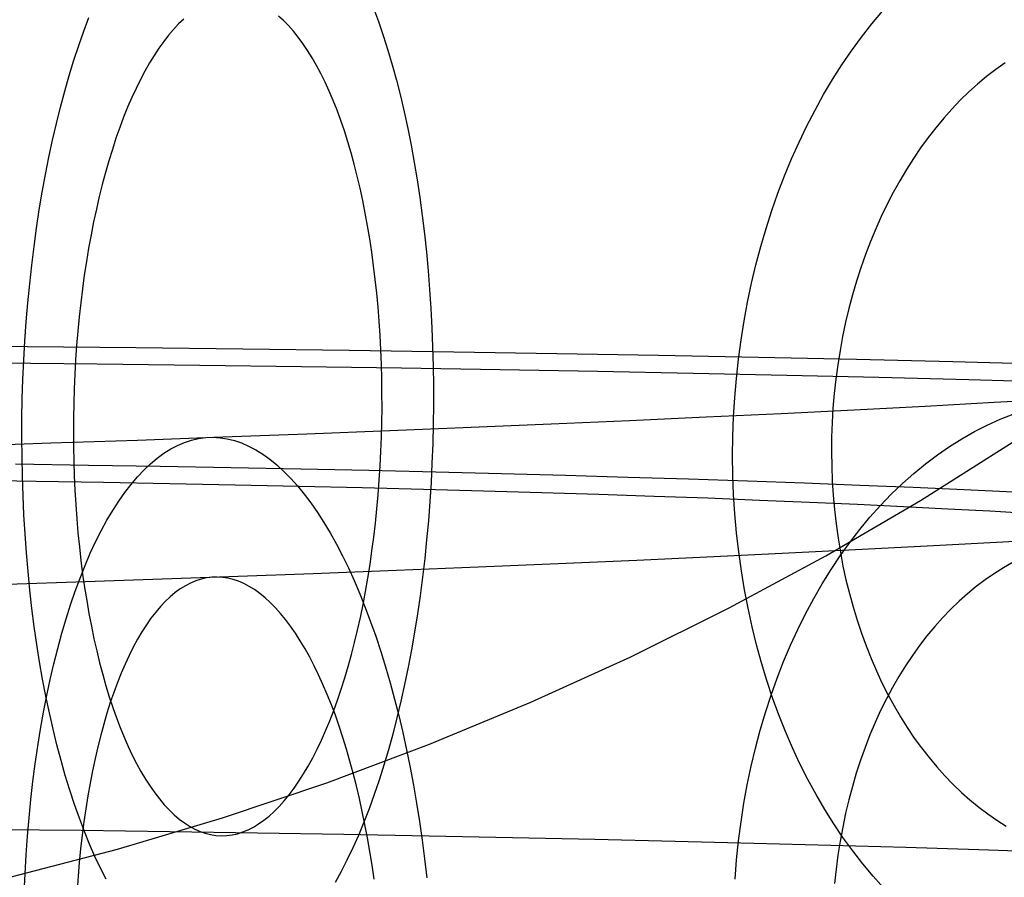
# Model space of a CAD drawing. Header units: millimetres. Extents: x -653 to -103, y 0 to 350.
# Tile 71 of 112: x -213 to -199, y 17 to 30. Entities that reach past the tile are written whole.
import ezdxf

# ---------------------------------------------------------------- set-up
doc = ezdxf.new("R2010")
doc.units = ezdxf.units.MM
doc.layers.add('Level Side Table Ferm Living', color=7, linetype='Continuous', true_color=0x000000)

msp = doc.modelspace()

# ---------------------------------------------------------------- linework, layer by layer
at = {"layer": 'Level Side Table Ferm Living'}
for p, q in [((-207.863, 29.741, 217.383), (-207.792, 29.548, 217.57)), ((-212.009, 29.41, 206.915), (-211.935, 29.608, 207.095)), ((-209.149, 29.563, 214.139), (-209.221, 29.628, 213.955)), ((-200.734, 29.516, 199.979), (-200.582, 29.698, 200.124)), ((-210.651, 29.514, 210.343), (-210.724, 29.437, 210.164)), ((-210.578, 29.583, 210.525), (-210.651, 29.514, 210.343)), ((-209.078, 29.491, 214.321), (-209.149, 29.563, 214.139)), ((-209.008, 29.412, 214.501), (-209.078, 29.491, 214.321)), ((-207.792, 29.548, 217.57), (-207.724, 29.348, 217.75)), ((-200.881, 29.327, 199.839), (-200.734, 29.516, 199.979)), ((-212.081, 29.205, 206.741), (-212.009, 29.41, 206.915)), ((-210.795, 29.354, 209.987), (-210.865, 29.264, 209.812)), ((-210.724, 29.437, 210.164), (-210.795, 29.354, 209.987)), ((-208.939, 29.327, 214.678), (-209.008, 29.412, 214.501)), ((-208.872, 29.235, 214.852), (-208.939, 29.327, 214.678)), ((-207.724, 29.348, 217.75), (-207.658, 29.141, 217.924)), ((-201.024, 29.131, 199.704), (-200.881, 29.327, 199.839)), ((-212.15, 28.994, 206.574), (-212.081, 29.205, 206.741)), ((-210.934, 29.168, 209.641), (-211.002, 29.065, 209.473)), ((-210.865, 29.264, 209.812), (-210.934, 29.168, 209.641)), ((-208.806, 29.137, 215.024), (-208.872, 29.235, 214.852)), ((-211.002, 29.065, 209.473), (-211.069, 28.956, 209.309)), ((-208.741, 29.032, 215.192), (-208.806, 29.137, 215.024)), ((-208.677, 28.921, 215.356), (-208.741, 29.032, 215.192)), ((-207.658, 29.141, 217.924), (-207.595, 28.929, 218.091)), ((-201.162, 28.928, 199.574), (-201.024, 29.131, 199.704)), ((-212.217, 28.777, 206.414), (-212.15, 28.994, 206.574)), ((-211.069, 28.956, 209.309), (-211.135, 28.841, 209.148)), ((-208.615, 28.805, 215.517), (-208.677, 28.921, 215.356)), ((-207.595, 28.929, 218.091), (-207.535, 28.71, 218.251)), ((-201.295, 28.719, 199.449), (-201.162, 28.928, 199.574)), ((-198.826, 28.958, 201.91), (-198.959, 28.864, 201.781)), ((-212.281, 28.554, 206.262), (-212.217, 28.777, 206.414)), ((-211.135, 28.841, 209.148), (-211.199, 28.72, 208.991)), ((-208.555, 28.682, 215.674), (-208.615, 28.805, 215.517)), ((-199.09, 28.763, 201.654), (-199.218, 28.655, 201.53)), ((-198.959, 28.864, 201.781), (-199.09, 28.763, 201.654)), ((-211.199, 28.72, 208.991), (-211.261, 28.593, 208.838)), ((-208.496, 28.553, 215.827), (-208.555, 28.682, 215.674)), ((-207.535, 28.71, 218.251), (-207.478, 28.485, 218.404)), ((-201.423, 28.504, 199.329), (-201.295, 28.719, 199.449)), ((-199.218, 28.655, 201.53), (-199.343, 28.542, 201.408)), ((-212.342, 28.326, 206.116), (-212.281, 28.554, 206.262)), ((-211.322, 28.461, 208.689), (-211.381, 28.323, 208.544)), ((-211.261, 28.593, 208.838), (-211.322, 28.461, 208.689)), ((-208.44, 28.419, 215.976), (-208.496, 28.553, 215.827)), ((-207.478, 28.485, 218.404), (-207.424, 28.255, 218.549)), ((-201.545, 28.282, 199.215), (-201.423, 28.504, 199.329)), ((-199.343, 28.542, 201.408), (-199.466, 28.423, 201.29)), ((-212.4, 28.092, 205.978), (-212.342, 28.326, 206.116)), ((-211.381, 28.323, 208.544), (-211.439, 28.18, 208.405)), ((-208.385, 28.28, 216.121), (-208.44, 28.419, 215.976)), ((-199.466, 28.423, 201.29), (-199.586, 28.297, 201.175)), ((-211.439, 28.18, 208.405), (-211.494, 28.032, 208.27)), ((-208.331, 28.135, 216.261), (-208.385, 28.28, 216.121)), ((-207.424, 28.255, 218.549), (-207.373, 28.019, 218.687)), ((-201.662, 28.055, 199.106), (-201.545, 28.282, 199.215)), ((-199.586, 28.297, 201.175), (-199.703, 28.166, 201.063)), ((-212.455, 27.853, 205.848), (-212.4, 28.092, 205.978)), ((-208.28, 27.985, 216.396), (-208.331, 28.135, 216.261)), ((-201.774, 27.823, 199.003), (-201.662, 28.055, 199.106)), ((-199.703, 28.166, 201.063), (-199.817, 28.03, 200.954)), ((-211.494, 28.032, 208.27), (-211.548, 27.878, 208.139)), ((-208.231, 27.83, 216.526), (-208.28, 27.985, 216.396)), ((-207.373, 28.019, 218.687), (-207.325, 27.779, 218.818)), ((-199.817, 28.03, 200.954), (-199.928, 27.888, 200.849)), ((-212.507, 27.609, 205.725), (-212.455, 27.853, 205.848)), ((-211.548, 27.878, 208.139), (-211.6, 27.72, 208.014)), ((-208.184, 27.671, 216.651), (-208.231, 27.83, 216.526)), ((-207.325, 27.779, 218.818), (-207.281, 27.534, 218.941)), ((-201.88, 27.585, 198.907), (-201.774, 27.823, 199.003)), ((-199.928, 27.888, 200.849), (-200.035, 27.741, 200.748)), ((-211.6, 27.72, 208.014), (-211.65, 27.557, 207.894)), ((-208.139, 27.506, 216.772), (-208.184, 27.671, 216.651)), ((-200.035, 27.741, 200.748), (-200.138, 27.589, 200.65)), ((-212.556, 27.361, 205.611), (-212.507, 27.609, 205.725)), ((-211.65, 27.557, 207.894), (-211.698, 27.39, 207.78)), ((-208.096, 27.338, 216.886), (-208.139, 27.506, 216.772)), ((-207.281, 27.534, 218.941), (-207.239, 27.285, 219.055)), ((-201.981, 27.342, 198.816), (-201.88, 27.585, 198.907)), ((-200.138, 27.589, 200.65), (-200.238, 27.432, 200.556)), ((-212.602, 27.109, 205.504), (-212.556, 27.361, 205.611)), ((-211.698, 27.39, 207.78), (-211.744, 27.219, 207.67)), ((-208.056, 27.165, 216.995), (-208.096, 27.338, 216.886)), ((-202.075, 27.095, 198.731), (-201.981, 27.342, 198.816)), ((-200.238, 27.432, 200.556), (-200.334, 27.27, 200.466)), ((-211.744, 27.219, 207.67), (-211.787, 27.043, 207.567)), ((-207.239, 27.285, 219.055), (-207.201, 27.031, 219.162)), ((-200.334, 27.27, 200.466), (-200.426, 27.104, 200.381)), ((-212.645, 26.853, 205.406), (-212.602, 27.109, 205.504)), ((-208.017, 26.989, 217.099), (-208.056, 27.165, 216.995)), ((-202.163, 26.844, 198.652), (-202.075, 27.095, 198.731)), ((-200.426, 27.104, 200.381), (-200.514, 26.934, 200.299)), ((-211.787, 27.043, 207.567), (-211.829, 26.864, 207.469)), ((-207.981, 26.808, 217.197), (-208.017, 26.989, 217.099)), ((-207.201, 27.031, 219.162), (-207.166, 26.774, 219.26)), ((-200.514, 26.934, 200.299), (-200.597, 26.759, 200.222)), ((-212.685, 26.593, 205.316), (-212.645, 26.853, 205.406)), ((-211.829, 26.864, 207.469), (-211.868, 26.681, 207.377)), ((-207.948, 26.625, 217.289), (-207.981, 26.808, 217.197)), ((-207.166, 26.774, 219.26), (-207.134, 26.513, 219.35)), ((-202.245, 26.589, 198.58), (-202.163, 26.844, 198.652)), ((-211.868, 26.681, 207.377), (-211.905, 26.495, 207.291)), ((-200.597, 26.759, 200.222), (-200.677, 26.581, 200.149)), ((-212.721, 26.33, 205.235), (-212.685, 26.593, 205.316)), ((-211.905, 26.495, 207.291), (-211.939, 26.306, 207.212)), ((-207.917, 26.438, 217.375), (-207.948, 26.625, 217.289)), ((-207.134, 26.513, 219.35), (-207.106, 26.249, 219.432)), ((-202.321, 26.33, 198.514), (-202.245, 26.589, 198.58)), ((-200.677, 26.581, 200.149), (-200.752, 26.399, 200.081)), ((-207.888, 26.247, 217.455), (-207.917, 26.438, 217.375)), ((-200.752, 26.399, 200.081), (-200.823, 26.214, 200.018)), ((-212.754, 26.064, 205.162), (-212.721, 26.33, 205.235)), ((-211.939, 26.306, 207.212), (-211.971, 26.114, 207.138)), ((-207.862, 26.054, 217.529), (-207.888, 26.247, 217.455)), ((-207.106, 26.249, 219.432), (-207.081, 25.982, 219.505)), ((-202.391, 26.068, 198.454), (-202.321, 26.33, 198.514)), ((-200.823, 26.214, 200.018), (-200.889, 26.026, 199.959)), ((-211.971, 26.114, 207.138), (-212.001, 25.919, 207.07)), ((-202.454, 25.803, 198.401), (-202.391, 26.068, 198.454)), ((-212.783, 25.796, 205.098), (-212.754, 26.064, 205.162)), ((-207.838, 25.859, 217.596), (-207.862, 26.054, 217.529)), ((-207.081, 25.982, 219.505), (-207.06, 25.713, 219.569)), ((-200.889, 26.026, 199.959), (-200.951, 25.834, 199.904)), ((-212.809, 25.525, 205.042), (-212.783, 25.796, 205.098)), ((-212.001, 25.919, 207.07), (-212.028, 25.722, 207.009)), ((-207.817, 25.661, 217.657), (-207.838, 25.859, 217.596)), ((-202.511, 25.535, 198.355), (-202.454, 25.803, 198.401)), ((-200.951, 25.834, 199.904), (-201.008, 25.64, 199.855)), ((-212.028, 25.722, 207.009), (-212.053, 25.522, 206.955)), ((-207.798, 25.461, 217.712), (-207.817, 25.661, 217.657)), ((-207.06, 25.713, 219.569), (-207.042, 25.441, 219.625)), ((-212.832, 25.252, 204.995), (-212.809, 25.525, 205.042)), ((-212.053, 25.522, 206.955), (-212.075, 25.321, 206.907)), ((-202.561, 25.265, 198.315), (-202.511, 25.535, 198.355)), ((-201.008, 25.64, 199.855), (-201.06, 25.444, 199.81)), ((-207.782, 25.259, 217.76), (-207.798, 25.461, 217.712)), ((-207.042, 25.441, 219.625), (-207.027, 25.168, 219.672)), ((-201.06, 25.444, 199.81), (-201.107, 25.245, 199.77)), ((-212.851, 24.977, 204.957), (-212.832, 25.252, 204.995)), ((-212.075, 25.321, 206.907), (-212.095, 25.118, 206.865)), ((-207.769, 25.055, 217.802), (-207.782, 25.259, 217.76)), ((-202.604, 24.992, 198.282), (-202.561, 25.265, 198.315)), ((-201.107, 25.245, 199.77), (-201.15, 25.044, 199.736)), ((-212.095, 25.118, 206.865), (-212.112, 24.913, 206.83)), ((-207.027, 25.168, 219.672), (-207.017, 24.893, 219.71)), ((-212.867, 24.702, 204.928), (-212.851, 24.977, 204.957)), ((-207.758, 24.85, 217.837), (-207.769, 25.055, 217.802)), ((-202.641, 24.718, 198.256), (-202.604, 24.992, 198.282)), ((-201.15, 25.044, 199.736), (-201.187, 24.841, 199.706)), ((-212.815, 24.896, 221.579), (-214.379, 24.91, 221.939)), ((-211.265, 24.88, 221.164), (-212.815, 24.896, 221.579)), ((-212.112, 24.913, 206.83), (-212.126, 24.707, 206.802)), ((-209.731, 24.862, 220.695), (-211.265, 24.88, 221.164)), ((-208.213, 24.842, 220.173), (-209.731, 24.862, 220.695)), ((-206.715, 24.82, 219.598), (-208.213, 24.842, 220.173)), ((-207.75, 24.644, 217.866), (-207.758, 24.85, 217.837)), ((-207.017, 24.893, 219.71), (-207.009, 24.617, 219.739)), ((-205.238, 24.795, 218.972), (-206.715, 24.82, 219.598)), ((-201.187, 24.841, 199.706), (-201.22, 24.637, 199.681)), ((-211.815, 24.646, 219.255), (-213.297, 24.661, 219.652)), ((-212.879, 24.425, 204.908), (-212.867, 24.702, 204.928)), ((-212.126, 24.707, 206.802), (-212.138, 24.501, 206.78)), ((-203.784, 24.769, 218.294), (-205.238, 24.795, 218.972)), ((-202.354, 24.741, 217.566), (-203.784, 24.769, 218.294)), ((-202.671, 24.443, 198.236), (-202.641, 24.718, 198.256)), ((-200.95, 24.711, 216.789), (-202.354, 24.741, 217.566)), ((-199.575, 24.679, 215.963), (-200.95, 24.711, 216.789)), ((-198.229, 24.645, 215.089), (-199.575, 24.679, 215.963)), ((-210.347, 24.629, 218.807), (-211.815, 24.646, 219.255)), ((-208.895, 24.609, 218.307), (-210.347, 24.629, 218.807)), ((-207.462, 24.588, 217.757), (-208.895, 24.609, 218.307)), ((-207.744, 24.437, 217.888), (-207.75, 24.644, 217.866)), ((-206.049, 24.565, 217.158), (-207.462, 24.588, 217.757)), ((-207.009, 24.617, 219.739), (-207.005, 24.34, 219.759)), ((-204.658, 24.54, 216.51), (-206.049, 24.565, 217.158)), ((-203.29, 24.513, 215.813), (-204.658, 24.54, 216.51)), ((-201.22, 24.637, 199.681), (-201.248, 24.431, 199.661)), ((-212.888, 24.148, 204.897), (-212.879, 24.425, 204.908)), ((-212.138, 24.501, 206.78), (-212.147, 24.293, 206.765)), ((-207.742, 24.229, 217.903), (-207.744, 24.437, 217.888)), ((-201.947, 24.484, 215.07), (-203.29, 24.513, 215.813)), ((-202.695, 24.167, 198.223), (-202.671, 24.443, 198.236)), ((-200.631, 24.454, 214.28), (-201.947, 24.484, 215.07)), ((-201.248, 24.431, 199.661), (-201.27, 24.225, 199.647)), ((-199.344, 24.421, 213.444), (-200.631, 24.454, 214.28)), ((-198.086, 24.387, 212.564), (-199.344, 24.421, 213.444)), ((-212.147, 24.293, 206.765), (-212.153, 24.085, 206.756)), ((-207.005, 24.34, 219.759), (-207.005, 24.063, 219.771)), ((-212.893, 23.87, 204.895), (-212.888, 24.148, 204.897)), ((-207.741, 24.021, 217.911), (-207.742, 24.229, 217.903)), ((-202.711, 23.89, 198.218), (-202.695, 24.167, 198.223)), ((-201.27, 24.225, 199.647), (-201.288, 24.018, 199.637)), ((-199.967, 24.046, 16.931), (-198.98, 24.1, 17.788)), ((-198.98, 24.1, 17.788), (-198.023, 24.155, 18.68)), ((-212.153, 24.085, 206.756), (-212.157, 23.877, 206.755)), ((-207.744, 23.813, 217.913), (-207.741, 24.021, 217.911)), ((-207.005, 24.063, 219.771), (-207.009, 23.785, 219.773)), ((-202.029, 23.941, 15.321), (-200.984, 23.993, 16.108)), ((-201.288, 24.018, 199.637), (-201.3, 23.81, 199.633)), ((-200.984, 23.993, 16.108), (-199.967, 24.046, 16.931)), ((-212.894, 23.592, 204.902), (-212.893, 23.87, 204.895)), ((-212.157, 23.877, 206.755), (-212.158, 23.669, 206.76)), ((-207.749, 23.605, 217.908), (-207.744, 23.813, 217.913)), ((-205.32, 23.79, 13.185), (-204.198, 23.84, 13.859)), ((-204.198, 23.84, 13.859), (-203.101, 23.89, 14.571)), ((-203.101, 23.89, 14.571), (-202.029, 23.941, 15.321)), ((-202.721, 23.612, 198.219), (-202.711, 23.89, 198.218)), ((-199.083, 23.773, 20.69), (-198.898, 23.857, 20.5)), ((-198.898, 23.857, 20.5), (-198.711, 23.932, 20.309)), ((-208.816, 23.649, 11.405), (-207.63, 23.695, 11.958)), ((-207.63, 23.695, 11.958), (-206.464, 23.742, 12.551)), ((-207.009, 23.785, 219.773), (-207.015, 23.508, 219.766)), ((-206.464, 23.742, 12.551), (-205.32, 23.79, 13.185)), ((-201.3, 23.81, 199.633), (-201.308, 23.602, 199.633)), ((-199.445, 23.578, 21.064), (-199.265, 23.68, 20.878)), ((-199.265, 23.68, 20.878), (-199.083, 23.773, 20.69)), ((-212.892, 23.315, 204.918), (-212.894, 23.592, 204.902)), ((-212.479, 23.518, 10), (-211.242, 23.56, 10.426)), ((-212.158, 23.669, 206.76), (-212.157, 23.461, 206.772)), ((-211.242, 23.56, 10.426), (-210.02, 23.604, 10.894)), ((-210.567, 23.526, 11.569), (-210.466, 23.558, 11.313)), ((-210.466, 23.558, 11.313), (-210.365, 23.581, 11.055)), ((-210.365, 23.581, 11.055), (-210.264, 23.595, 10.797)), ((-210.264, 23.595, 10.797), (-210.162, 23.599, 10.539)), ((-210.162, 23.599, 10.539), (-210.059, 23.593, 10.28)), ((-210.059, 23.593, 10.28), (-209.957, 23.577, 10.023)), ((-210.02, 23.604, 10.894), (-208.816, 23.649, 11.405)), ((-209.957, 23.577, 10.023), (-209.854, 23.552, 9.766)), ((-209.854, 23.552, 9.766), (-209.752, 23.518, 9.51)), ((-207.757, 23.397, 217.896), (-207.749, 23.605, 217.908)), ((-202.724, 23.334, 198.226), (-202.721, 23.612, 198.219)), ((-201.308, 23.602, 199.633), (-201.31, 23.393, 199.639)), ((-200.037, 22.697, 223), (-198.709, 23.536, 223)), ((-200.037, 22.697, 225), (-198.709, 23.536, 225)), ((-200.037, 22.697, 224), (-198.709, 23.536, 224)), ((-199.621, 23.467, 21.247), (-199.445, 23.578, 21.064)), ((-213.731, 23.477, 9.618), (-212.479, 23.518, 10)), ((-212.157, 23.461, 206.772), (-212.153, 23.253, 206.79)), ((-210.863, 23.371, 12.332), (-210.765, 23.432, 12.079)), ((-210.765, 23.432, 12.079), (-210.666, 23.483, 11.825)), ((-210.666, 23.483, 11.825), (-210.567, 23.526, 11.569)), ((-209.752, 23.518, 9.51), (-209.65, 23.474, 9.256)), ((-209.65, 23.474, 9.256), (-209.548, 23.42, 9.003)), ((-209.548, 23.42, 9.003), (-209.446, 23.357, 8.752)), ((-207.767, 23.19, 217.878), (-207.757, 23.397, 217.896)), ((-207.015, 23.508, 219.766), (-207.026, 23.23, 219.751)), ((-201.31, 23.393, 199.639), (-201.307, 23.185, 199.65)), ((-199.795, 23.348, 21.428), (-199.621, 23.467, 21.247)), ((-212.887, 23.039, 204.942), (-212.892, 23.315, 204.918)), ((-212.153, 23.253, 206.79), (-212.146, 23.047, 206.815)), ((-211.055, 23.22, 12.831), (-210.96, 23.3, 12.583)), ((-210.96, 23.3, 12.583), (-210.863, 23.371, 12.332)), ((-209.446, 23.357, 8.752), (-209.345, 23.285, 8.504)), ((-209.345, 23.285, 8.504), (-209.245, 23.203, 8.258)), ((-202.72, 23.057, 198.241), (-202.724, 23.334, 198.226)), ((-199.965, 23.219, 21.606), (-199.795, 23.348, 21.428)), ((-211.943, 23.198, 206.712), (-212.986, 23.214, 207.113)), ((-210.914, 23.181, 206.276), (-211.943, 23.198, 206.712)), ((-211.241, 23.033, 13.319), (-211.149, 23.131, 13.077)), ((-211.149, 23.131, 13.077), (-211.055, 23.22, 12.831)), ((-209.901, 23.163, 205.804), (-210.914, 23.181, 206.276)), ((-208.905, 23.144, 205.297), (-209.901, 23.163, 205.804)), ((-209.245, 23.203, 8.258), (-209.146, 23.112, 8.015)), ((-209.146, 23.112, 8.015), (-209.048, 23.012, 7.776)), ((-207.928, 23.123, 204.756), (-208.905, 23.144, 205.297)), ((-206.97, 23.1, 204.18), (-207.928, 23.123, 204.756)), ((-207.78, 22.984, 217.853), (-207.767, 23.19, 217.878)), ((-207.026, 23.23, 219.751), (-207.04, 22.954, 219.726)), ((-201.307, 23.185, 199.65), (-201.299, 22.978, 199.666)), ((-200.132, 23.083, 21.781), (-199.965, 23.219, 21.606)), ((-212.69, 22.967, 204.872), (-213.668, 22.981, 205.247)), ((-212.878, 22.763, 204.976), (-212.887, 23.039, 204.942)), ((-211.725, 22.951, 204.462), (-212.69, 22.967, 204.872)), ((-212.146, 23.047, 206.815), (-212.136, 22.841, 206.847)), ((-211.332, 22.926, 13.559), (-211.241, 23.033, 13.319)), ((-209.048, 23.012, 7.776), (-208.95, 22.904, 7.539)), ((-207.796, 22.778, 217.821), (-207.78, 22.984, 217.853)), ((-206.032, 23.077, 203.572), (-206.97, 23.1, 204.18)), ((-205.117, 23.052, 202.932), (-206.032, 23.077, 203.572)), ((-204.224, 23.026, 202.26), (-205.117, 23.052, 202.932)), ((-203.356, 22.999, 201.557), (-204.224, 23.026, 202.26)), ((-202.512, 22.971, 200.824), (-203.356, 22.999, 201.557)), ((-202.71, 22.78, 198.262), (-202.72, 23.057, 198.241)), ((-201.695, 22.941, 200.062), (-202.512, 22.971, 200.824)), ((-201.299, 22.978, 199.666), (-201.286, 22.771, 199.687)), ((-200.295, 22.938, 21.952), (-200.132, 23.083, 21.781)), ((-212.136, 22.841, 206.847), (-212.124, 22.637, 206.886)), ((-210.775, 22.934, 204.02), (-211.725, 22.951, 204.462)), ((-211.422, 22.811, 13.795), (-211.332, 22.926, 13.559)), ((-209.841, 22.915, 203.544), (-210.775, 22.934, 204.02)), ((-208.925, 22.896, 203.037), (-209.841, 22.915, 203.544)), ((-208.95, 22.904, 7.539), (-208.854, 22.786, 7.307)), ((-208.026, 22.875, 202.497), (-208.925, 22.896, 203.037)), ((-207.147, 22.853, 201.927), (-208.026, 22.875, 202.497)), ((-206.289, 22.83, 201.326), (-207.147, 22.853, 201.927)), ((-207.04, 22.954, 219.726), (-207.057, 22.679, 219.693)), ((-205.452, 22.805, 200.696), (-206.289, 22.83, 201.326)), ((-200.905, 22.911, 199.273), (-201.695, 22.941, 200.062)), ((-200.142, 22.879, 198.456), (-200.905, 22.911, 199.273)), ((-200.454, 22.784, 22.121), (-200.295, 22.938, 21.952)), ((-199.409, 22.847, 197.613), (-200.142, 22.879, 198.456)), ((-198.706, 22.813, 196.745), (-199.409, 22.847, 197.613)), ((-212.865, 22.489, 205.018), (-212.878, 22.763, 204.976)), ((-211.594, 22.553, 14.256), (-211.509, 22.686, 14.028)), ((-211.509, 22.686, 14.028), (-211.422, 22.811, 13.795)), ((-208.854, 22.786, 7.307), (-208.759, 22.66, 7.079)), ((-207.814, 22.574, 217.783), (-207.796, 22.778, 217.821)), ((-204.637, 22.78, 200.037), (-205.452, 22.805, 200.696)), ((-203.846, 22.753, 199.35), (-204.637, 22.78, 200.037)), ((-203.08, 22.726, 198.636), (-203.846, 22.753, 199.35)), ((-202.339, 22.697, 197.895), (-203.08, 22.726, 198.636)), ((-202.692, 22.505, 198.29), (-202.71, 22.78, 198.262)), ((-201.624, 22.667, 197.129), (-202.339, 22.697, 197.895)), ((-201.392, 21.904, 223), (-200.037, 22.697, 223)), ((-201.392, 21.904, 225), (-200.037, 22.697, 225)), ((-201.392, 21.904, 224), (-200.037, 22.697, 224)), ((-201.286, 22.771, 199.687), (-201.268, 22.565, 199.713)), ((-200.609, 22.623, 22.285), (-200.454, 22.784, 22.121)), ((-212.124, 22.637, 206.886), (-212.11, 22.434, 206.931)), ((-211.678, 22.412, 14.48), (-211.594, 22.553, 14.256)), ((-208.759, 22.66, 7.079), (-208.665, 22.525, 6.854)), ((-207.835, 22.372, 217.738), (-207.814, 22.574, 217.783)), ((-207.057, 22.679, 219.693), (-207.078, 22.405, 219.65)), ((-200.936, 22.637, 196.339), (-201.624, 22.667, 197.129)), ((-201.268, 22.565, 199.713), (-201.245, 22.361, 199.745)), ((-200.277, 22.605, 195.525), (-200.936, 22.637, 196.339)), ((-200.76, 22.454, 22.446), (-200.609, 22.623, 22.285)), ((-199.646, 22.573, 194.689), (-200.277, 22.605, 195.525)), ((-199.045, 22.54, 193.831), (-199.646, 22.573, 194.689)), ((-212.849, 22.217, 205.07), (-212.865, 22.489, 205.018)), ((-212.11, 22.434, 206.931), (-212.092, 22.233, 206.982)), ((-211.759, 22.262, 14.699), (-211.678, 22.412, 14.48)), ((-208.665, 22.525, 6.854), (-208.573, 22.382, 6.635)), ((-207.078, 22.405, 219.65), (-207.103, 22.134, 219.599)), ((-202.668, 22.23, 198.325), (-202.692, 22.505, 198.29)), ((-200.906, 22.278, 22.603), (-200.76, 22.454, 22.446)), ((-198.474, 22.506, 192.952), (-199.045, 22.54, 193.831)), ((-211.839, 22.104, 14.914), (-211.759, 22.262, 14.699)), ((-208.573, 22.382, 6.635), (-208.483, 22.231, 6.42)), ((-207.859, 22.172, 217.687), (-207.835, 22.372, 217.738)), ((-201.245, 22.361, 199.745), (-201.216, 22.158, 199.781)), ((-201.048, 22.094, 22.756), (-200.906, 22.278, 22.603)), ((-212.829, 21.946, 205.13), (-212.849, 22.217, 205.07)), ((-212.092, 22.233, 206.982), (-212.072, 22.034, 207.04)), ((-208.483, 22.231, 6.42), (-208.394, 22.072, 6.211)), ((-207.885, 21.973, 217.629), (-207.859, 22.172, 217.687)), ((-207.103, 22.134, 219.599), (-207.13, 21.864, 219.539)), ((-202.637, 21.958, 198.367), (-202.668, 22.23, 198.325)), ((-201.216, 22.158, 199.781), (-201.183, 21.956, 199.822)), ((-198.859, 22.104, 17.777), (-197.899, 22.158, 18.672)), ((-212.072, 22.034, 207.04), (-212.05, 21.837, 207.105)), ((-211.915, 21.939, 15.123), (-211.839, 22.104, 14.914)), ((-208.394, 22.072, 6.211), (-208.308, 21.905, 6.007)), ((-201.918, 21.944, 15.302), (-200.869, 21.997, 16.091)), ((-201.184, 21.903, 22.904), (-201.048, 22.094, 22.756)), ((-200.869, 21.997, 16.091), (-199.849, 22.05, 16.917)), ((-199.849, 22.05, 16.917), (-198.859, 22.104, 17.777)), ((-212.806, 21.678, 205.198), (-212.829, 21.946, 205.13)), ((-211.99, 21.766, 15.327), (-211.915, 21.939, 15.123)), ((-208.308, 21.905, 6.007), (-208.223, 21.73, 5.808)), ((-207.913, 21.777, 217.564), (-207.885, 21.973, 217.629)), ((-207.13, 21.864, 219.539), (-207.162, 21.597, 219.471)), ((-205.219, 21.793, 13.159), (-204.094, 21.842, 13.835)), ((-204.094, 21.842, 13.835), (-202.993, 21.893, 14.549)), ((-202.993, 21.893, 14.549), (-201.918, 21.944, 15.302)), ((-202.774, 21.157, 223), (-201.392, 21.904, 223)), ((-202.774, 21.157, 225), (-201.392, 21.904, 225)), ((-202.774, 21.157, 224), (-201.392, 21.904, 224)), ((-202.599, 21.687, 198.415), (-202.637, 21.958, 198.367)), ((-201.316, 21.706, 23.048), (-201.184, 21.903, 22.904)), ((-201.183, 21.956, 199.822), (-201.145, 21.757, 199.868)), ((-212.062, 21.585, 15.525), (-211.99, 21.766, 15.327)), ((-212.05, 21.837, 207.105), (-212.025, 21.643, 207.175)), ((-208.223, 21.73, 5.808), (-208.14, 21.548, 5.615)), ((-207.944, 21.584, 217.494), (-207.913, 21.777, 217.564)), ((-207.536, 21.697, 11.928), (-206.367, 21.744, 12.524)), ((-206.367, 21.744, 12.524), (-205.219, 21.793, 13.159)), ((-201.443, 21.501, 23.186), (-201.316, 21.706, 23.048)), ((-201.145, 21.757, 199.868), (-201.102, 21.559, 199.918)), ((-198.847, 21.733, 20.575), (-198.979, 21.65, 20.713)), ((-198.712, 21.81, 20.436), (-198.847, 21.733, 20.575)), ((-212.78, 21.413, 205.276), (-212.806, 21.678, 205.198)), ((-212.401, 21.52, 9.964), (-211.16, 21.562, 10.391)), ((-212.131, 21.398, 15.718), (-212.062, 21.585, 15.525)), ((-212.025, 21.643, 207.175), (-211.997, 21.451, 207.252)), ((-211.16, 21.562, 10.391), (-209.934, 21.606, 10.861)), ((-210.33, 21.57, 11.15), (-210.406, 21.545, 11.343)), ((-210.255, 21.587, 10.957), (-210.33, 21.57, 11.15)), ((-210.178, 21.597, 10.763), (-210.255, 21.587, 10.957)), ((-210.102, 21.6, 10.57), (-210.178, 21.597, 10.763)), ((-210.025, 21.595, 10.376), (-210.102, 21.6, 10.57)), ((-209.948, 21.584, 10.183), (-210.025, 21.595, 10.376)), ((-209.871, 21.565, 9.99), (-209.948, 21.584, 10.183)), ((-209.934, 21.606, 10.861), (-208.726, 21.651, 11.374)), ((-209.795, 21.539, 9.799), (-209.871, 21.565, 9.99)), ((-208.726, 21.651, 11.374), (-207.536, 21.697, 11.928)), ((-207.977, 21.393, 217.417), (-207.944, 21.584, 217.494)), ((-207.162, 21.597, 219.471), (-207.196, 21.332, 219.394)), ((-202.555, 21.418, 198.47), (-202.599, 21.687, 198.415)), ((-201.102, 21.559, 199.918), (-201.054, 21.364, 199.974)), ((-199.11, 21.56, 20.848), (-199.237, 21.464, 20.982)), ((-198.979, 21.65, 20.713), (-199.11, 21.56, 20.848)), ((-213.656, 21.479, 9.581), (-212.401, 21.52, 9.964)), ((-211.997, 21.451, 207.252), (-211.967, 21.262, 207.335)), ((-210.628, 21.429, 11.915), (-210.7, 21.376, 12.103)), ((-210.555, 21.475, 11.725), (-210.628, 21.429, 11.915)), ((-210.48, 21.513, 11.535), (-210.555, 21.475, 11.725)), ((-210.406, 21.545, 11.343), (-210.48, 21.513, 11.535)), ((-209.718, 21.506, 9.608), (-209.795, 21.539, 9.799)), ((-209.641, 21.466, 9.418), (-209.718, 21.506, 9.608)), ((-209.565, 21.419, 9.23), (-209.641, 21.466, 9.418)), ((-209.49, 21.364, 9.044), (-209.565, 21.419, 9.23)), ((-208.14, 21.548, 5.615), (-208.059, 21.359, 5.429)), ((-202.504, 21.152, 198.531), (-202.555, 21.418, 198.47)), ((-201.564, 21.291, 23.32), (-201.443, 21.501, 23.186)), ((-199.237, 21.464, 20.982), (-199.362, 21.361, 21.113)), ((-212.75, 21.15, 205.362), (-212.78, 21.413, 205.276)), ((-212.198, 21.203, 15.904), (-212.131, 21.398, 15.718)), ((-210.772, 21.316, 12.289), (-210.842, 21.249, 12.473)), ((-210.7, 21.376, 12.103), (-210.772, 21.316, 12.289)), ((-209.415, 21.303, 8.86), (-209.49, 21.364, 9.044)), ((-209.34, 21.235, 8.677), (-209.415, 21.303, 8.86)), ((-208.059, 21.359, 5.429), (-207.981, 21.163, 5.248)), ((-208.013, 21.205, 217.334), (-207.977, 21.393, 217.417)), ((-207.196, 21.332, 219.394), (-207.234, 21.071, 219.308)), ((-201.68, 21.074, 23.449), (-201.564, 21.291, 23.32)), ((-201.054, 21.364, 199.974), (-201.001, 21.172, 200.034)), ((-199.362, 21.361, 21.113), (-199.485, 21.253, 21.242)), ((-212.717, 20.891, 205.456), (-212.75, 21.15, 205.362)), ((-212.262, 21.001, 16.084), (-212.198, 21.203, 15.904)), ((-211.967, 21.262, 207.335), (-211.935, 21.077, 207.424)), ((-210.912, 21.176, 12.655), (-210.98, 21.096, 12.835)), ((-210.842, 21.249, 12.473), (-210.912, 21.176, 12.655)), ((-209.266, 21.16, 8.498), (-209.34, 21.235, 8.677)), ((-209.193, 21.078, 8.32), (-209.266, 21.16, 8.498)), ((-208.051, 21.021, 217.245), (-208.013, 21.205, 217.334)), ((-207.981, 21.163, 5.248), (-207.905, 20.96, 5.075)), ((-204.181, 20.459, 223), (-202.774, 21.157, 223)), ((-204.181, 20.459, 225), (-202.774, 21.157, 225)), ((-204.181, 20.459, 224), (-202.774, 21.157, 224)), ((-202.447, 20.889, 198.599), (-202.504, 21.152, 198.531)), ((-201.001, 21.172, 200.034), (-200.943, 20.983, 200.099)), ((-199.604, 21.138, 21.368), (-199.72, 21.017, 21.492)), ((-199.485, 21.253, 21.242), (-199.604, 21.138, 21.368)), ((-212.323, 20.794, 16.258), (-212.262, 21.001, 16.084)), ((-211.935, 21.077, 207.424), (-211.9, 20.895, 207.519)), ((-211.047, 21.009, 13.012), (-211.112, 20.915, 13.187)), ((-210.98, 21.096, 12.835), (-211.047, 21.009, 13.012)), ((-209.121, 20.99, 8.146), (-209.193, 21.078, 8.32)), ((-208.091, 20.84, 217.15), (-208.051, 21.021, 217.245)), ((-207.234, 21.071, 219.308), (-207.275, 20.813, 219.214)), ((-201.791, 20.851, 23.573), (-201.68, 21.074, 23.449)), ((-199.72, 21.017, 21.492), (-199.833, 20.89, 21.612)), ((-212.68, 20.636, 205.558), (-212.717, 20.891, 205.456)), ((-211.9, 20.895, 207.519), (-211.863, 20.716, 207.62)), ((-211.112, 20.915, 13.187), (-211.176, 20.816, 13.358)), ((-209.05, 20.896, 7.975), (-209.121, 20.99, 8.146)), ((-208.98, 20.795, 7.807), (-209.05, 20.896, 7.975)), ((-207.905, 20.96, 5.075), (-207.831, 20.751, 4.908)), ((-202.383, 20.629, 198.673), (-202.447, 20.889, 198.599)), ((-200.943, 20.983, 200.099), (-200.881, 20.796, 200.169)), ((-199.833, 20.89, 21.612), (-199.943, 20.758, 21.73)), ((-212.381, 20.579, 16.425), (-212.323, 20.794, 16.258)), ((-211.863, 20.716, 207.62), (-211.824, 20.542, 207.726)), ((-211.176, 20.816, 13.358), (-211.239, 20.71, 13.526)), ((-208.911, 20.687, 7.642), (-208.98, 20.795, 7.807)), ((-208.134, 20.662, 217.05), (-208.091, 20.84, 217.15)), ((-207.831, 20.751, 4.908), (-207.76, 20.535, 4.747)), ((-207.275, 20.813, 219.214), (-207.32, 20.558, 219.112)), ((-201.895, 20.623, 23.691), (-201.791, 20.851, 23.573)), ((-200.881, 20.796, 200.169), (-200.814, 20.614, 200.243)), ((-199.943, 20.758, 21.73), (-200.049, 20.62, 21.844)), ((-212.64, 20.384, 205.669), (-212.68, 20.636, 205.558)), ((-212.437, 20.359, 16.585), (-212.381, 20.579, 16.425)), ((-211.3, 20.597, 13.69), (-211.359, 20.479, 13.851)), ((-211.239, 20.71, 13.526), (-211.3, 20.597, 13.69)), ((-208.843, 20.574, 7.481), (-208.911, 20.687, 7.642)), ((-208.776, 20.454, 7.324), (-208.843, 20.574, 7.481)), ((-208.178, 20.489, 216.943), (-208.134, 20.662, 217.05)), ((-202.312, 20.373, 198.753), (-202.383, 20.629, 198.673)), ((-201.994, 20.389, 23.804), (-201.895, 20.623, 23.691)), ((-200.814, 20.614, 200.243), (-200.743, 20.434, 200.321)), ((-200.049, 20.62, 21.844), (-200.152, 20.477, 21.956)), ((-211.824, 20.542, 207.726), (-211.782, 20.371, 207.838)), ((-211.359, 20.479, 13.851), (-211.417, 20.355, 14.008)), ((-208.711, 20.329, 7.171), (-208.776, 20.454, 7.324)), ((-208.225, 20.32, 216.832), (-208.178, 20.489, 216.943)), ((-207.76, 20.535, 4.747), (-207.692, 20.314, 4.594)), ((-207.32, 20.558, 219.112), (-207.367, 20.308, 219.001)), ((-205.611, 19.808, 223), (-204.181, 20.459, 223)), ((-205.611, 19.808, 225), (-204.181, 20.459, 225)), ((-205.611, 19.808, 224), (-204.181, 20.459, 224)), ((-200.743, 20.434, 200.321), (-200.667, 20.259, 200.403)), ((-200.152, 20.477, 21.956), (-200.251, 20.329, 22.063)), ((-212.597, 20.137, 205.788), (-212.64, 20.384, 205.669)), ((-212.489, 20.133, 16.737), (-212.437, 20.359, 16.585)), ((-211.782, 20.371, 207.838), (-211.738, 20.205, 207.956)), ((-211.417, 20.355, 14.008), (-211.473, 20.225, 14.161)), ((-208.648, 20.198, 7.022), (-208.711, 20.329, 7.171)), ((-208.274, 20.155, 216.714), (-208.225, 20.32, 216.832)), ((-207.692, 20.314, 4.594), (-207.626, 20.087, 4.449)), ((-207.367, 20.308, 219.001), (-207.418, 20.062, 218.882)), ((-202.235, 20.12, 198.84), (-202.312, 20.373, 198.753)), ((-202.087, 20.15, 23.911), (-201.994, 20.389, 23.804)), ((-200.251, 20.329, 22.063), (-200.346, 20.175, 22.168)), ((-211.738, 20.205, 207.956), (-211.692, 20.043, 208.078)), ((-211.473, 20.225, 14.161), (-211.527, 20.09, 14.31)), ((-208.586, 20.062, 6.877), (-208.648, 20.198, 7.022)), ((-208.325, 19.994, 216.592), (-208.274, 20.155, 216.714)), ((-202.174, 19.907, 24.013), (-202.087, 20.15, 23.911)), ((-200.667, 20.259, 200.403), (-200.587, 20.087, 200.49)), ((-200.346, 20.175, 22.168), (-200.437, 20.017, 22.268)), ((-212.551, 19.894, 205.914), (-212.597, 20.137, 205.788)), ((-212.538, 19.902, 16.883), (-212.489, 20.133, 16.737)), ((-211.692, 20.043, 208.078), (-211.644, 19.886, 208.206)), ((-211.527, 20.09, 14.31), (-211.579, 19.949, 14.454)), ((-208.525, 19.92, 6.737), (-208.586, 20.062, 6.877)), ((-207.626, 20.087, 4.449), (-207.563, 19.854, 4.31)), ((-207.418, 20.062, 218.882), (-207.471, 19.821, 218.756)), ((-202.153, 19.872, 198.932), (-202.235, 20.12, 198.84)), ((-200.587, 20.087, 200.49), (-200.503, 19.92, 200.581)), ((-200.437, 20.017, 22.268), (-200.524, 19.855, 22.365)), ((-212.584, 19.665, 17.021), (-212.538, 19.902, 16.883)), ((-212.501, 19.656, 206.049), (-212.551, 19.894, 205.914)), ((-211.644, 19.886, 208.206), (-211.594, 19.733, 208.339)), ((-211.579, 19.949, 14.454), (-211.629, 19.803, 14.594)), ((-208.466, 19.773, 6.602), (-208.525, 19.92, 6.737)), ((-208.378, 19.838, 216.464), (-208.325, 19.994, 216.592)), ((-202.255, 19.659, 24.108), (-202.174, 19.907, 24.013)), ((-202.063, 19.628, 199.031), (-202.153, 19.872, 198.932)), ((-200.503, 19.92, 200.581), (-200.414, 19.757, 200.676)), ((-211.629, 19.803, 14.594), (-211.677, 19.652, 14.729)), ((-211.594, 19.733, 208.339), (-211.542, 19.586, 208.476)), ((-208.409, 19.621, 6.472), (-208.466, 19.773, 6.602)), ((-208.433, 19.688, 216.331), (-208.378, 19.838, 216.464)), ((-207.563, 19.854, 4.31), (-207.502, 19.617, 4.18)), ((-207.471, 19.821, 218.756), (-207.528, 19.584, 218.622)), ((-207.062, 19.207, 223), (-205.611, 19.808, 223)), ((-207.062, 19.207, 225), (-205.611, 19.808, 225)), ((-207.062, 19.207, 224), (-205.611, 19.808, 224)), ((-200.524, 19.855, 22.365), (-200.607, 19.688, 22.458)), ((-200.414, 19.757, 200.676), (-200.322, 19.598, 200.775)), ((-212.627, 19.424, 17.151), (-212.584, 19.665, 17.021)), ((-212.448, 19.423, 206.19), (-212.501, 19.656, 206.049)), ((-211.677, 19.652, 14.729), (-211.723, 19.496, 14.859)), ((-211.542, 19.586, 208.476), (-211.488, 19.444, 208.619)), ((-208.489, 19.542, 216.194), (-208.433, 19.688, 216.331)), ((-208.354, 19.464, 6.347), (-208.409, 19.621, 6.472)), ((-207.528, 19.584, 218.622), (-207.588, 19.353, 218.48)), ((-207.502, 19.617, 4.18), (-207.445, 19.374, 4.057)), ((-202.329, 19.407, 24.198), (-202.255, 19.659, 24.108)), ((-201.968, 19.389, 199.135), (-202.063, 19.628, 199.031)), ((-200.607, 19.688, 22.458), (-200.685, 19.516, 22.546)), ((-200.322, 19.598, 200.775), (-200.226, 19.445, 200.877)), ((-211.723, 19.496, 14.859), (-211.767, 19.335, 14.984)), ((-211.488, 19.444, 208.619), (-211.432, 19.307, 208.765)), ((-208.548, 19.401, 216.052), (-208.489, 19.542, 216.194)), ((-208.301, 19.302, 6.226), (-208.354, 19.464, 6.347)), ((-200.685, 19.516, 22.546), (-200.759, 19.341, 22.631)), ((-200.226, 19.445, 200.877), (-200.125, 19.296, 200.983)), ((-212.666, 19.178, 17.274), (-212.627, 19.424, 17.151)), ((-212.393, 19.196, 206.34), (-212.448, 19.423, 206.19)), ((-211.767, 19.335, 14.984), (-211.808, 19.17, 15.104)), ((-211.432, 19.307, 208.765), (-211.374, 19.175, 208.916)), ((-208.608, 19.266, 215.905), (-208.548, 19.401, 216.052)), ((-208.249, 19.136, 6.112), (-208.301, 19.302, 6.226)), ((-207.588, 19.353, 218.48), (-207.65, 19.127, 218.331)), ((-207.445, 19.374, 4.057), (-207.391, 19.127, 3.942)), ((-202.397, 19.151, 24.281), (-202.329, 19.407, 24.198)), ((-201.867, 19.155, 199.245), (-201.968, 19.389, 199.135)), ((-200.759, 19.341, 22.631), (-200.829, 19.162, 22.711)), ((-212.703, 18.927, 17.388), (-212.666, 19.178, 17.274)), ((-212.334, 18.974, 206.496), (-212.393, 19.196, 206.34)), ((-211.808, 19.17, 15.104), (-211.847, 19.001, 15.219)), ((-211.374, 19.175, 208.916), (-211.314, 19.05, 209.071)), ((-208.669, 19.136, 215.754), (-208.608, 19.266, 215.905)), ((-208.533, 18.656, 223), (-207.062, 19.207, 223)), ((-208.533, 18.656, 225), (-207.062, 19.207, 225)), ((-208.533, 18.656, 224), (-207.062, 19.207, 224)), ((-200.829, 19.162, 22.711), (-200.894, 18.979, 22.787)), ((-200.125, 19.296, 200.983), (-200.021, 19.153, 201.093)), ((-211.314, 19.05, 209.071), (-211.253, 18.93, 209.231)), ((-208.733, 19.013, 215.599), (-208.669, 19.136, 215.754)), ((-208.2, 18.966, 6.002), (-208.249, 19.136, 6.112)), ((-207.65, 19.127, 218.331), (-207.715, 18.907, 218.174)), ((-207.391, 19.127, 3.942), (-207.339, 18.876, 3.836)), ((-202.459, 18.891, 24.358), (-202.397, 19.151, 24.281)), ((-201.761, 18.926, 199.361), (-201.867, 19.155, 199.245)), ((-200.021, 19.153, 201.093), (-199.914, 19.015, 201.205)), ((-212.736, 18.673, 17.494), (-212.703, 18.927, 17.388)), ((-212.273, 18.758, 206.66), (-212.334, 18.974, 206.496)), ((-211.847, 19.001, 15.219), (-211.884, 18.827, 15.328)), ((-211.253, 18.93, 209.231), (-211.191, 18.816, 209.393)), ((-208.863, 18.783, 215.277), (-208.797, 18.895, 215.44)), ((-208.797, 18.895, 215.44), (-208.733, 19.013, 215.599)), ((-208.153, 18.792, 5.899), (-208.2, 18.966, 6.002)), ((-207.715, 18.907, 218.174), (-207.783, 18.693, 218.011)), ((-202.514, 18.628, 24.429), (-202.459, 18.891, 24.358)), ((-201.648, 18.703, 199.482), (-201.761, 18.926, 199.361)), ((-200.894, 18.979, 22.787), (-200.955, 18.793, 22.859)), ((-199.914, 19.015, 201.205), (-199.803, 18.882, 201.322)), ((-199.803, 18.882, 201.322), (-199.689, 18.755, 201.441)), ((-212.209, 18.549, 206.83), (-212.273, 18.758, 206.66)), ((-211.884, 18.827, 15.328), (-211.919, 18.65, 15.431)), ((-211.191, 18.816, 209.393), (-211.127, 18.709, 209.56)), ((-208.931, 18.677, 215.111), (-208.863, 18.783, 215.277)), ((-208.107, 18.613, 5.801), (-208.153, 18.792, 5.899)), ((-207.339, 18.876, 3.836), (-207.291, 18.621, 3.737)), ((-200.955, 18.793, 22.859), (-201.01, 18.604, 22.926)), ((-199.689, 18.755, 201.441), (-199.572, 18.634, 201.563)), ((-212.765, 18.415, 17.593), (-212.736, 18.673, 17.494)), ((-211.919, 18.65, 15.431), (-211.951, 18.469, 15.529)), ((-211.127, 18.709, 209.56), (-211.061, 18.607, 209.729)), ((-211.061, 18.607, 209.729), (-210.994, 18.512, 209.902)), ((-210.022, 18.155, 223), (-208.533, 18.656, 223)), ((-210.022, 18.155, 225), (-208.533, 18.656, 225)), ((-210.022, 18.155, 224), (-208.533, 18.656, 224)), ((-208.999, 18.577, 214.941), (-208.931, 18.677, 215.111)), ((-208.064, 18.432, 5.709), (-208.107, 18.613, 5.801)), ((-207.783, 18.693, 218.011), (-207.854, 18.486, 217.841)), ((-207.291, 18.621, 3.737), (-207.246, 18.362, 3.647)), ((-202.563, 18.362, 24.493), (-202.514, 18.628, 24.429)), ((-201.53, 18.486, 199.608), (-201.648, 18.703, 199.482)), ((-201.01, 18.604, 22.926), (-201.061, 18.412, 22.989)), ((-199.572, 18.634, 201.563), (-199.451, 18.518, 201.688)), ((-212.142, 18.345, 207.007), (-212.209, 18.549, 206.83)), ((-211.951, 18.469, 15.529), (-211.98, 18.284, 15.621)), ((-210.994, 18.512, 209.902), (-210.926, 18.424, 210.078)), ((-209.14, 18.398, 214.593), (-209.069, 18.484, 214.769)), ((-209.069, 18.484, 214.769), (-208.999, 18.577, 214.941)), ((-207.854, 18.486, 217.841), (-207.927, 18.284, 217.664)), ((-201.407, 18.275, 199.74), (-201.53, 18.486, 199.608)), ((-199.451, 18.518, 201.688), (-199.328, 18.409, 201.815)), ((-212.791, 18.153, 17.682), (-212.765, 18.415, 17.593)), ((-212.072, 18.149, 207.191), (-212.142, 18.345, 207.007)), ((-210.926, 18.424, 210.078), (-210.857, 18.342, 210.256)), ((-210.857, 18.342, 210.256), (-210.786, 18.266, 210.437)), ((-209.285, 18.245, 214.234), (-209.212, 18.318, 214.415)), ((-209.212, 18.318, 214.415), (-209.14, 18.398, 214.593)), ((-208.024, 18.246, 5.623), (-208.064, 18.432, 5.709)), ((-207.246, 18.362, 3.647), (-207.205, 18.1, 3.566)), ((-202.604, 18.094, 24.551), (-202.563, 18.362, 24.493)), ((-201.061, 18.412, 22.989), (-201.108, 18.218, 23.046)), ((-199.328, 18.409, 201.815), (-199.202, 18.306, 201.945)), ((-211.98, 18.284, 15.621), (-212.008, 18.096, 15.707)), ((-210.786, 18.266, 210.437), (-210.715, 18.198, 210.621)), ((-210.715, 18.198, 210.621), (-210.642, 18.136, 210.806)), ((-209.432, 18.119, 213.865), (-209.358, 18.178, 214.05)), ((-209.358, 18.178, 214.05), (-209.285, 18.245, 214.234)), ((-207.985, 18.058, 5.543), (-208.024, 18.246, 5.623)), ((-207.927, 18.284, 217.664), (-208.002, 18.09, 217.481)), ((-201.278, 18.07, 199.877), (-201.407, 18.275, 199.74)), ((-201.108, 18.218, 23.046), (-201.149, 18.021, 23.099)), ((-199.202, 18.306, 201.945), (-199.073, 18.21, 202.078)), ((-199.073, 18.21, 202.078), (-198.942, 18.12, 202.212)), ((-212.814, 17.889, 17.764), (-212.791, 18.153, 17.682)), ((-212, 17.959, 207.38), (-212.072, 18.149, 207.191)), ((-212.008, 18.096, 15.707), (-212.032, 17.906, 15.787)), ((-211.527, 17.706, 223), (-210.022, 18.155, 223)), ((-211.527, 17.706, 225), (-210.022, 18.155, 225)), ((-211.527, 17.706, 224), (-210.022, 18.155, 224)), ((-210.642, 18.136, 210.806), (-210.569, 18.082, 210.993)), ((-210.569, 18.082, 210.993), (-210.495, 18.034, 211.182)), ((-209.582, 18.021, 213.489), (-209.507, 18.066, 213.678)), ((-209.507, 18.066, 213.678), (-209.432, 18.119, 213.865)), ((-208.002, 18.09, 217.481), (-208.08, 17.903, 217.291)), ((-207.949, 17.867, 5.469), (-207.985, 18.058, 5.543)), ((-207.205, 18.1, 3.566), (-207.166, 17.835, 3.493)), ((-202.64, 17.823, 24.603), (-202.604, 18.094, 24.551)), ((-201.145, 17.872, 200.018), (-201.278, 18.07, 199.877)), ((-198.942, 18.12, 202.212), (-198.809, 18.036, 202.349)), ((-212.046, 17.97, 213.83), (-213.331, 17.985, 214.222)), ((-212.032, 17.906, 15.787), (-212.054, 17.712, 15.86)), ((-210.776, 17.953, 213.393), (-212.046, 17.97, 213.83)), ((-211.926, 17.777, 207.576), (-212, 17.959, 207.38)), ((-209.522, 17.934, 212.912), (-210.776, 17.953, 213.393)), ((-210.495, 18.034, 211.182), (-210.42, 17.993, 211.372)), ((-210.42, 17.993, 211.372), (-210.345, 17.96, 211.563)), ((-210.345, 17.96, 211.563), (-210.27, 17.933, 211.756)), ((-210.27, 17.933, 211.756), (-210.194, 17.914, 211.949)), ((-210.194, 17.914, 211.949), (-210.117, 17.902, 212.142)), ((-210.117, 17.902, 212.142), (-210.041, 17.898, 212.336)), ((-210.041, 17.898, 212.336), (-209.964, 17.9, 212.529)), ((-209.964, 17.9, 212.529), (-209.887, 17.91, 212.723)), ((-209.887, 17.91, 212.723), (-209.811, 17.927, 212.916)), ((-209.811, 17.927, 212.916), (-209.734, 17.951, 213.108)), ((-209.734, 17.951, 213.108), (-209.658, 17.982, 213.299)), ((-209.658, 17.982, 213.299), (-209.582, 18.021, 213.489)), ((-208.286, 17.914, 212.387), (-209.522, 17.934, 212.912)), ((-207.068, 17.892, 211.82), (-208.286, 17.914, 212.387)), ((-208.08, 17.903, 217.291), (-208.16, 17.722, 217.096)), ((-201.149, 18.021, 23.099), (-201.185, 17.821, 23.148)), ((-212.833, 17.622, 17.837), (-212.814, 17.889, 17.764)), ((-211.849, 17.602, 207.777), (-211.926, 17.777, 207.576)), ((-207.915, 17.672, 5.401), (-207.949, 17.867, 5.469)), ((-207.166, 17.835, 3.493), (-207.131, 17.567, 3.428)), ((-205.872, 17.868, 211.211), (-207.068, 17.892, 211.82)), ((-204.697, 17.843, 210.56), (-205.872, 17.868, 211.211)), ((-203.546, 17.817, 209.869), (-204.697, 17.843, 210.56)), ((-202.419, 17.788, 209.138), (-203.546, 17.817, 209.869)), ((-202.668, 17.551, 24.647), (-202.64, 17.823, 24.603)), ((-201.319, 17.759, 208.368), (-202.419, 17.788, 209.138)), ((-200.246, 17.727, 207.56), (-201.319, 17.759, 208.368)), ((-201.185, 17.821, 23.148), (-201.217, 17.62, 23.191)), ((-201.006, 17.68, 200.164), (-201.145, 17.872, 200.018)), ((-213.046, 17.308, 223), (-211.527, 17.706, 223)), ((-213.046, 17.308, 225), (-211.527, 17.706, 225)), ((-213.046, 17.308, 224), (-211.527, 17.706, 224)), ((-212.849, 17.352, 17.901), (-212.833, 17.622, 17.837)), ((-212.054, 17.712, 15.86), (-212.074, 17.516, 15.928)), ((-208.16, 17.722, 217.096), (-208.243, 17.55, 216.894)), ((-207.884, 17.476, 5.34), (-207.915, 17.672, 5.401)), ((-201.217, 17.62, 23.191), (-201.243, 17.417, 23.23)), ((-200.863, 17.496, 200.315), (-201.006, 17.68, 200.164)), ((-199.202, 17.695, 206.715), (-200.246, 17.727, 207.56)), ((-198.189, 17.661, 205.835), (-199.202, 17.695, 206.715)), ((-212.074, 17.516, 15.928), (-212.091, 17.317, 15.989)), ((-211.769, 17.434, 207.984), (-211.849, 17.602, 207.777)), ((-208.243, 17.55, 216.894), (-208.327, 17.384, 216.688)), ((-207.855, 17.277, 5.285), (-207.884, 17.476, 5.34)), ((-207.131, 17.567, 3.428), (-207.099, 17.297, 3.372)), ((-202.69, 17.277, 24.685), (-202.668, 17.551, 24.647)), ((-200.715, 17.319, 200.469), (-200.863, 17.496, 200.315)), ((-212.861, 17.08, 17.956), (-212.849, 17.352, 17.901)), ((-211.688, 17.274, 208.196), (-211.769, 17.434, 207.984)), ((-208.327, 17.384, 216.688), (-208.413, 17.227, 216.476)), ((-201.243, 17.417, 23.23), (-201.265, 17.213, 23.263)), ((-212.091, 17.317, 15.989), (-212.105, 17.117, 16.043)), ((-200.563, 17.15, 200.628), (-200.715, 17.319, 200.469))]:
    msp.add_line(p, q, dxfattribs=at)

doc.saveas('drawing.dxf')
